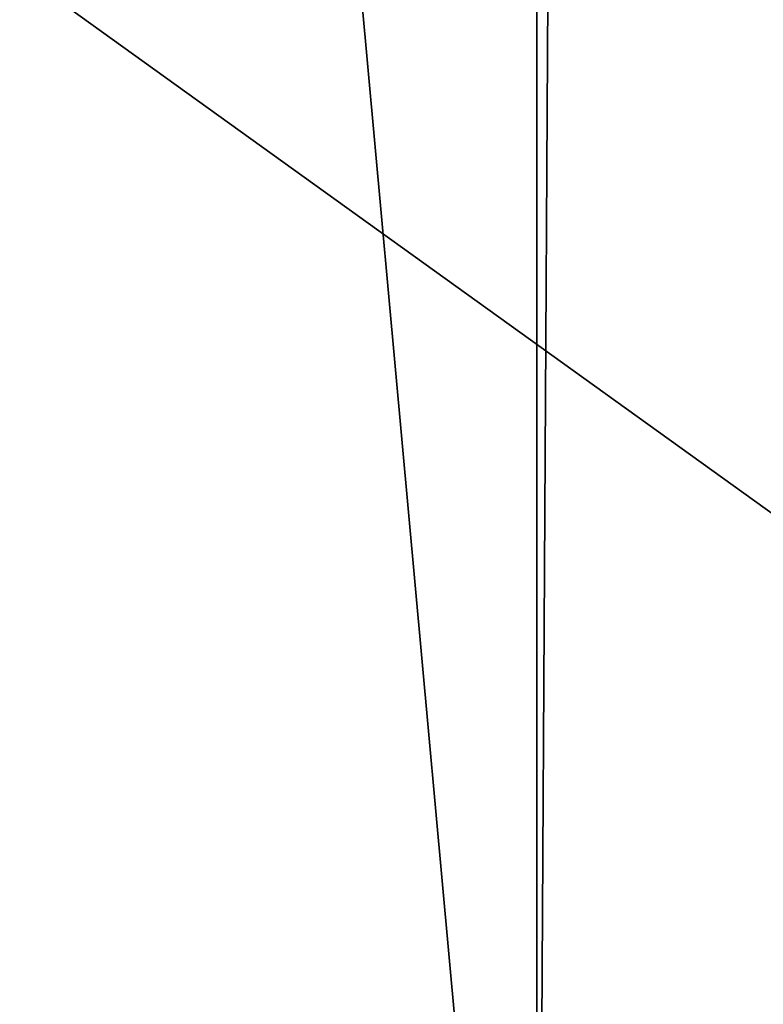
# Model space of a CAD drawing. Header units: millimetres. Extents: x -15 to 196, y -14 to 691.
# Tile 35 of 256: x 20.135 to 20.449, y -2.114 to -1.699. Entities that reach past the tile are written whole.
import ezdxf

# ---------------------------------------------------------------- set-up
doc = ezdxf.new("R2010")
doc.units = ezdxf.units.MM
doc.header["$LTSCALE"] = 41.718519
for name, color, linetype in [('26', 7, 'CONTINUOUS'), ('350', 7, 'CONTINUOUS'), ('373', 7, 'CONTINUOUS'), ('652', 7, 'CONTINUOUS'), ('657', 7, 'CONTINUOUS'), ('668', 7, 'CONTINUOUS'), ('979', 7, 'CONTINUOUS')]:
    doc.layers.add(name, color=color, linetype=linetype)

msp = doc.modelspace()

# ---------------------------------------------------------------- linework, layer by layer
at = {"layer": '26', "linetype": 'Continuous'}
for points in [[(18.64105, -2.5, -48.64105), (21, -2.3, -51), (18.64106, -0.60506, -48.64106), (18.64105, -2.5, -48.64105)], [(21, -2.3, -51), (21, -0.8, -51), (18.64106, -0.60506, -48.64106), (21, -2.3, -51)]]:
    msp.add_3dface(points, dxfattribs=at)
at = {"layer": '350', "linetype": 'Continuous'}
for points in [[(18.64105, -2.5, -209.85895), (18.64105, 16.28277, -209.85895), (20.35355, -2.5, -208.14645), (18.64105, -2.5, -209.85895)], [(18.64105, 16.28277, -209.85895), (20.35355, 16.28277, -208.14645), (20.35355, -2.5, -208.14645), (18.64105, 16.28277, -209.85895)]]:
    msp.add_3dface(points, dxfattribs=at)
at = {"layer": '373', "linetype": 'Continuous'}
for points in [[(20.35355, -2.5, -208.14645), (20.35355, 16.28277, -208.14645), (20.46194, 16.28277, -207.98423), (20.35355, -2.5, -208.14645)], [(20.46194, -2.5, -207.98423), (20.35355, -2.5, -208.14645), (20.46194, 16.28277, -207.98423), (20.46194, -2.5, -207.98423)]]:
    msp.add_3dface(points, dxfattribs=at)
at = {"layer": '652', "linetype": 'Continuous'}
for points in [[(18, -2.5, -53), (18, -1, -53), (20.5, -1, -53), (18, -2.5, -53)], [(18, -2.5, -53), (20.5, -1, -53), (20.5, -2.5, -53), (18, -2.5, -53)]]:
    msp.add_3dface(points, dxfattribs=at)
at = {"layer": '657', "linetype": 'Continuous'}
for points in [[(20.5, 0.19686, -72.35122), (20.5, -6.00911, -71.02239), (17.7, 0.19686, -72.35122), (20.5, 0.19686, -72.35122)], [(20.5, -6.00911, -71.02239), (17.7, -6.00911, -71.02239), (17.7, 0.19686, -72.35122), (20.5, -6.00911, -71.02239)]]:
    msp.add_3dface(points, dxfattribs=at)
at = {"layer": '668', "linetype": 'Continuous'}
for points in [[(20.5, -5.93356, -65.02433), (20.5, 0.63568, -52.02024), (17.7, -5.93356, -65.02433), (20.5, -5.93356, -65.02433)], [(17.7, -5.93356, -65.02433), (20.5, 0.63568, -52.02024), (17.7, 0.3443, -52.59704), (17.7, -5.93356, -65.02433)]]:
    msp.add_3dface(points, dxfattribs=at)
at = {"layer": '979', "linetype": 'Continuous'}
for points in [[(20.5, -2.25465, -116.60993), (20.5, -1.45088, -117.21787), (12.8, -2.44499, -116.60533), (20.5, -2.25465, -116.60993)], [(20.5, -1.45088, -117.21787), (12.8, -1.45088, -117.21787), (12.8, -2.44499, -116.60533), (20.5, -1.45088, -117.21787)]]:
    msp.add_3dface(points, dxfattribs=at)

doc.saveas('drawing.dxf')
